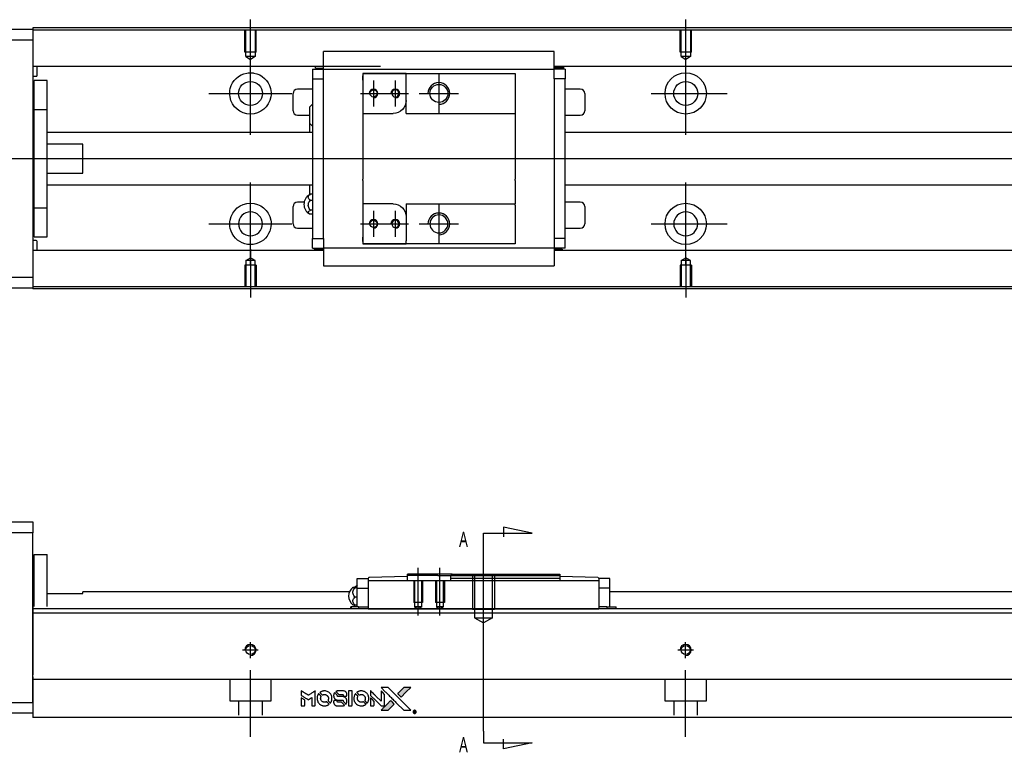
# Model space of a CAD drawing. Header units: millimetres. Extents: x -295 to 3135, y -1402 to 860.
# Tile 18 of 31: x 1548 to 1774, y -1397 to -1229. Entities that reach past the tile are written whole.
import ezdxf
from ezdxf.lldxf.tags import DXFTag

# ---------------------------------------------------------------- set-up
doc = ezdxf.new("R2010")
doc.units = ezdxf.units.MM
doc.layers.get('0').update_dxf_attribs({"linetype": 'CONTINUOUS'})
doc.styles.add('CHN', font='Microsoft JhengHei.ttf')
tags = doc.linetypes.add('DASHED', pattern=[25.72, 12.86, -12.86]).pattern_tags.tags
tags[6:7] = [DXFTag(74, 4), DXFTag(75, 0), DXFTag(340, '0'), DXFTag(46, 0.0), DXFTag(50, 0.0), DXFTag(44, 0.0), DXFTag(45, 0.0)]
tags[4:5] = [DXFTag(74, 4), DXFTag(75, 0), DXFTag(340, '0'), DXFTag(46, 0.0), DXFTag(50, 0.0), DXFTag(44, 0.0), DXFTag(45, 0.0)]
tags = doc.linetypes.add('HIDDEN', pattern=[0.5, 0.25, -0.25]).pattern_tags.tags
tags[6:7] = [DXFTag(74, 4), DXFTag(75, 0), DXFTag(340, '0'), DXFTag(46, 0.0), DXFTag(50, 0.0), DXFTag(44, 0.0), DXFTag(45, 0.0)]
tags[4:5] = [DXFTag(74, 4), DXFTag(75, 0), DXFTag(340, '0'), DXFTag(46, 0.0), DXFTag(50, 0.0), DXFTag(44, 0.0), DXFTag(45, 0.0)]

# ---------------------------------------------------------------- blocks, each defined once
blk = doc.blocks.new('MosionX logo(完整正式版)')
h = blk.add_hatch(color=22)
h.dxf.hatch_style = 1
h.paths.add_polyline_path([(-1416, 1831), (-1517, 1831), (-1619, 1831), (-1707, 1742, 0.000288), (-1740, 1709, 0.000479), (-1769, 1680, 0.000013), (-1794, 1654, 0.197177), (-1794, 1654, 0.197497), (-1794, 1653, 0.00004), (-1779, 1638, 0.000834), (-1763, 1622, 0.000506), (-1744, 1603), (-1694, 1552), (-1555, 1692)])
h.paths.add_polyline_path([(-1892, 1355), (-1942, 1405, 0.000476), (-1962, 1424, 0.000789), (-1978, 1441, 0.000035), (-1993, 1455, 0.19758), (-1993, 1456, 0.198396), (-1994, 1455, 0.000019), (-2014, 1435, 0.000582), (-2036, 1413, 0.000351), (-2062, 1387, 0.000108), (-2174, 1275, 0.000692), (-2230, 1218, 0.000077), (-2269, 1179, 0.197527), (-2269, 1178, 0.410181), (-2269, 1177, 0.000493), (-2248, 1177, 0.002424), (-2219, 1177, 0.000529), (-2169, 1177), (-2070, 1177), (-1981, 1266)])
at = {"color": 22}
for points in [[(-4562, 1668), (-4562, 1603), (-4545, 1592, -0.000297), (-4534, 1586, -0.000037), (-4510, 1571, -0.000043), (-4482, 1554, -0.000036), (-4452, 1535, 0.000044), (-4422, 1517, 0.000063), (-4396, 1501, 0.000035), (-4374, 1488, 0.0009), (-4368, 1484), (-4360, 1479), (-4348, 1486, 0.001175), (-4342, 1490, 0.000208), (-4329, 1498, 0.000225), (-4315, 1506, 0.000203), (-4300, 1516, -0.000711), (-4286, 1525, -0.001119), (-4274, 1532, -0.000263), (-4263, 1539, -0.04589), (-4262, 1539, -0.519312), (-4261, 1539, -0.001914), (-4261, 1521, -0.003124), (-4260, 1493, -0.000285), (-4260, 1421), (-4260, 1303), (-4219, 1303, 0.001727), (-4189, 1303, 0.025279), (-4179, 1303, 0.073886), (-4173, 1305, 0.07426), (-4167, 1308, 0.03264), (-4166, 1310, 0.01784), (-4164, 1311, 0.017712), (-4163, 1313, 0.026854), (-4162, 1315), (-4160, 1319), (-4160, 1526), (-4159, 1733), (-4162, 1731, -0.004595), (-4163, 1730, -0.00016), (-4169, 1726, -0.000298), (-4177, 1722, -0.000208), (-4185, 1717, 0.000986), (-4210, 1701, 0.00025), (-4250, 1676, 0.000268), (-4292, 1650, 0.000436), (-4329, 1627, -0.002932), (-4341, 1619, -0.004718), (-4351, 1613, -0.001113), (-4360, 1608, -0.227179), (-4361, 1608, -0.045982), (-4362, 1608, -0.000145), (-4374, 1616, -0.000825), (-4387, 1624, -0.000517), (-4403, 1634, 0.000056), (-4458, 1668, 0.000289), (-4488, 1687, 0.000481), (-4511, 1701, 0.000418), (-4535, 1715), (-4562, 1732)], [(-3917, 1731, 0.024131), (-3935, 1728, 0.022344), (-3954, 1723, 0.021883), (-3972, 1717, 0.020884), (-3990, 1709, 0.010669), (-4000, 1703, 0.010389), (-4011, 1697, 0.010913), (-4020, 1692, 0.022227), (-4026, 1687), (-4029, 1685), (-3996, 1653, 0.002452), (-3984, 1640, 0.003628), (-3972, 1630, 0.001662), (-3963, 1621, 0.070159), (-3960, 1619, 0.047671), (-3958, 1618, 0.018624), (-3956, 1618, 0.017921), (-3953, 1617, 0.018804), (-3950, 1617, 0.018255), (-3946, 1617, 0.041312), (-3943, 1617, 0.037164), (-3939, 1618, 0.012342), (-3935, 1620, -0.015101), (-3924, 1624, -0.035998), (-3916, 1626, -0.033244), (-3907, 1627, -0.011249), (-3894, 1627, -0.004059), (-3883, 1627, -0.019693), (-3877, 1627, -0.027943), (-3872, 1626, -0.014411), (-3866, 1624, -0.033089), (-3851, 1619, -0.033887), (-3838, 1613, -0.034021), (-3825, 1604, -0.033942), (-3814, 1594, -0.02816), (-3804, 1582, -0.035032), (-3796, 1570, -0.035269), (-3790, 1557, -0.029196), (-3785, 1543, -0.037862), (-3782, 1526, -0.043657), (-3782, 1510, -0.043064), (-3784, 1494, -0.035184), (-3790, 1477, 0.033699), (-3792, 1470, 0.052815), (-3793, 1463, 0.059167), (-3793, 1456, 0.058972), (-3791, 1450, 0.059208), (-3788, 1445, 0.021125), (-3783, 1439, 0.008691), (-3773, 1429, 0.000851), (-3749, 1405, 0.001873), (-3736, 1393, 0.013884), (-3730, 1387, 0.022355), (-3726, 1385, 0.341453), (-3725, 1385, 0.073011), (-3722, 1388, 0.004587), (-3714, 1399, 0.00748), (-3707, 1411, 0.016837), (-3702, 1420, 0.028606), (-3692, 1443, 0.031352), (-3685, 1465, 0.031004), (-3681, 1489, 0.0268), (-3680, 1514, 0.026698), (-3681, 1541, 0.03002), (-3686, 1566, 0.030357), (-3693, 1590, 0.028554), (-3703, 1614, 0.062944), (-3732, 1658, 0.062206), (-3772, 1694, 0.062448), (-3819, 1719, 0.064355), (-3870, 1731, 0.017377), (-3880, 1731, 0.008369), (-3893, 1731, 0.008367), (-3907, 1731, 0.01757)], [(-3516, 1731, 0.018538), (-3522, 1730, 0.010695), (-3530, 1729, 0.01068), (-3538, 1727, 0.017678), (-3544, 1725, 0.013849), (-3551, 1722, 0.011814), (-3559, 1719, 0.004513), (-3566, 1716, 0.290035), (-3566, 1715, 0.196418), (-3566, 1714, 0.000124), (-3554, 1702, 0.001477), (-3540, 1688, 0.000898), (-3524, 1671), (-3481, 1629), (-3427, 1628, -0.001471), (-3387, 1628, -0.028714), (-3374, 1627, -0.097073), (-3367, 1625, -0.084199), (-3361, 1620, -0.042698), (-3359, 1616, -0.053912), (-3357, 1612, -0.051004), (-3356, 1608, -0.032967), (-3355, 1602, 0.00807), (-3355, 1600, 0.003023), (-3355, 1596, 0.002994), (-3355, 1592, 0.003629), (-3355, 1588), (-3354, 1579), (-3313, 1579, 0.001618), (-3293, 1579, 0.005206), (-3280, 1579, 0.00535), (-3271, 1579, 0.060675), (-3268, 1580, 0.048484), (-3266, 1581, 0.02389), (-3264, 1582, 0.022812), (-3261, 1584, 0.02462), (-3259, 1586, 0.061781), (-3255, 1591, 0.080179), (-3253, 1596, 0.048561), (-3252, 1604, 0.010021), (-3251, 1619, 0.016602), (-3252, 1638, 0.031409), (-3254, 1653, 0.036474), (-3258, 1666, 0.03439), (-3263, 1679, 0.065928), (-3277, 1699, 0.069066), (-3296, 1715, 0.065697), (-3319, 1725, 0.051559), (-3346, 1731, 0.020904), (-3360, 1731, 0.000451), (-3431, 1731, 0.000419), (-3502, 1732, 0.022759)], [(-3202, 1517), (-3202, 1303), (-3160, 1303), (-3118, 1303), (-3113, 1306, 0.071429), (-3109, 1309, 0.054799), (-3105, 1313, 0.053585), (-3102, 1318, 0.060698), (-3101, 1323, 0.033975), (-3100, 1332, 0.000112), (-3100, 1441, 0.000726), (-3100, 1548, 0.001084), (-3101, 1641), (-3102, 1732), (-3152, 1732), (-3202, 1732)], [(-2860, 1730, 0.023681), (-2878, 1728, 0.022402), (-2896, 1723, 0.021929), (-2914, 1717, 0.020503), (-2931, 1709, 0.013745), (-2941, 1704, 0.009767), (-2952, 1698, 0.009658), (-2962, 1691, 0.027804), (-2968, 1687), (-2971, 1685), (-2939, 1653, 0.002053), (-2924, 1638, 0.006738), (-2914, 1628, 0.007826), (-2907, 1622, 0.063909), (-2903, 1619, 0.061532), (-2897, 1617, 0.068674), (-2891, 1617, 0.052072), (-2885, 1618, 0.019648), (-2875, 1621, -0.018366), (-2864, 1624, -0.0288), (-2854, 1626, -0.029061), (-2844, 1627, -0.019155), (-2832, 1627, -0.053809), (-2807, 1624, -0.058833), (-2784, 1615, -0.058566), (-2764, 1601, -0.052525), (-2746, 1582, -0.044733), (-2737, 1566, -0.040573), (-2729, 1547, -0.041123), (-2725, 1529, -0.04951), (-2725, 1511, -0.017369), (-2725, 1502, -0.024255), (-2727, 1495, -0.023787), (-2729, 1487, -0.015798), (-2732, 1479, 0.010631), (-2734, 1474, 0.033653), (-2735, 1470, 0.037806), (-2736, 1467, 0.016307), (-2736, 1462, 0.068179), (-2734, 1453, 0.095747), (-2731, 1446, 0.033418), (-2722, 1436, 0.002133), (-2695, 1409, 0.001452), (-2680, 1395, 0.012393), (-2673, 1388, 0.020479), (-2668, 1385, 0.344362), (-2667, 1385, 0.074287), (-2663, 1388, 0.005454), (-2656, 1400, 0.008391), (-2649, 1412, 0.017097), (-2643, 1422, 0.027375), (-2635, 1442, 0.02835), (-2628, 1463, 0.027723), (-2624, 1485, 0.023913), (-2623, 1509, 0.027047), (-2623, 1537, 0.031685), (-2627, 1563, 0.032425), (-2634, 1588, 0.031013), (-2644, 1612, 0.037914), (-2661, 1641, 0.040153), (-2682, 1667, 0.039834), (-2707, 1688, 0.036173), (-2736, 1707, 0.040752), (-2765, 1719, 0.035885), (-2796, 1728, 0.035491), (-2828, 1731, 0.037615)], [(-2572, 1669), (-2572, 1604), (-2422, 1453), (-2271, 1303), (-2229, 1303, 0.0008), (-2202, 1303, 0.010795), (-2192, 1303, 0.030495), (-2186, 1304, 0.080372), (-2183, 1305, 0.03816), (-2179, 1308, 0.041799), (-2176, 1310, 0.042486), (-2174, 1314, 0.042078), (-2172, 1317, 0.099276), (-2170, 1322, 0.003302), (-2170, 1343, 0.002586), (-2170, 1380, 0.000204), (-2170, 1477), (-2170, 1633), (-2221, 1683), (-2271, 1733), (-2271, 1583), (-2272, 1433), (-2419, 1582, 0.000253), (-2476, 1639, 0.000412), (-2524, 1687, 0.000041), (-2567, 1730, 0.041338), (-2570, 1732), (-2572, 1734)], [(-2150, 1708, -0.000056), (-2089, 1647, -0.000021), (-2004, 1562, -0.000021), (-1911, 1469, -0.000025), (-1823, 1381), (-1619, 1177), (-1518, 1177), (-1417, 1177), (-1553, 1315, 0.000274), (-1619, 1381, 0.000123), (-1705, 1467, 0.000121), (-1797, 1559, 0.000165), (-1879, 1641), (-2068, 1831), (-2170, 1831), (-2272, 1831)], [(-1707, 1742, 0.000288), (-1740, 1709, 0.000479), (-1769, 1680, 0.000013), (-1794, 1654, 0.197177), (-1794, 1654, 0.197497), (-1794, 1653, 0.00004), (-1779, 1638, 0.000836), (-1763, 1622, 0.000505), (-1744, 1603), (-1694, 1552), (-1555, 1692), (-1416, 1831), (-1517, 1831), (-1619, 1831)], [(-4562, 1417), (-4562, 1303), (-4521, 1303, 0.000842), (-4494, 1303, 0.010591), (-4484, 1303, 0.028995), (-4479, 1303, 0.069543), (-4475, 1305, 0.051063), (-4471, 1307, 0.039932), (-4468, 1310, 0.039414), (-4465, 1314, 0.045845), (-4462, 1318, 0.094811), (-4461, 1322, 0.007124), (-4461, 1333, 0.004713), (-4461, 1352, 0.000534), (-4461, 1395), (-4461, 1469), (-4471, 1475, 0.000828), (-4502, 1494, 0.000879), (-4532, 1513, 0.000048), (-4561, 1530, 0.137596), (-4562, 1531, 0.413028), (-4562, 1530, 0.000016), (-4562, 1497, 0.000623), (-4562, 1460, 0.000374)], [(-4068, 1643, 0.064158), (-4094, 1594, 0.06356), (-4108, 1539, 0.064004), (-4107, 1483, 0.066747), (-4091, 1429, 0.04321), (-4073, 1396, 0.044737), (-4050, 1367, 0.044901), (-4021, 1342, 0.044184), (-3989, 1323, 0.026293), (-3965, 1313, 0.033344), (-3941, 1306, 0.033227), (-3917, 1303, 0.025815), (-3890, 1302, 0.023119), (-3864, 1304, 0.031044), (-3841, 1308, 0.031337), (-3819, 1315, 0.024258), (-3796, 1325, 0.015622), (-3788, 1329, 0.008495), (-3778, 1335, 0.008415), (-3769, 1341, 0.020814), (-3763, 1346), (-3760, 1348), (-3791, 1379, 0.002843), (-3814, 1403, 0.033917), (-3823, 1411, 0.087906), (-3831, 1414, 0.073302), (-3839, 1416, 0.022047), (-3843, 1415, 0.026465), (-3847, 1415, 0.022233), (-3851, 1414, 0.009985), (-3857, 1412, -0.039011), (-3876, 1407, -0.044398), (-3896, 1406, -0.045096), (-3915, 1408, -0.04265), (-3934, 1413, -0.071154), (-3961, 1428, -0.068827), (-3983, 1450, -0.068713), (-3998, 1476, -0.070507), (-4005, 1506, -0.028605), (-4006, 1519, -0.031418), (-4005, 1531, -0.031044), (-4002, 1544, -0.02668), (-3998, 1556, 0.038913), (-3996, 1564, 0.043732), (-3995, 1571, 0.047754), (-3995, 1578, 0.075756), (-3997, 1583, 0.07294), (-3999, 1586, 0.003456), (-4006, 1594, 0.005023), (-4017, 1605, 0.002422), (-4030, 1619, 0.000819), (-4042, 1631, 0.001349), (-4053, 1641, 0.0001), (-4062, 1650, 0.205335), (-4062, 1651, 0.219821), (-4063, 1650, 0.002494), (-4064, 1648, 0.007089), (-4066, 1646, 0.004494)], [(-3615, 1454, 0.065483), (-3620, 1451, 0.053271), (-3625, 1447, 0.052018), (-3628, 1443, 0.0556), (-3631, 1437, 0.036839), (-3632, 1434, 0.026922), (-3632, 1430, 0.016905), (-3633, 1424, 0.004317), (-3633, 1416, 0.016369), (-3632, 1397, 0.029936), (-3630, 1382, 0.03418), (-3627, 1369, 0.031327), (-3621, 1356, 0.046935), (-3612, 1340, 0.054053), (-3600, 1327, 0.053701), (-3585, 1317, 0.045364), (-3568, 1309, 0.032479), (-3552, 1305, 0.03386), (-3537, 1303, 0.013578), (-3512, 1303, 0.001155), (-3450, 1303, 0.000413), (-3396, 1303, 0.005008), (-3375, 1304, 0.013199), (-3364, 1304, 0.033956), (-3355, 1305, 0.013909), (-3347, 1308, 0.010864), (-3337, 1310, 0.010938), (-3329, 1313, 0.028702), (-3323, 1316), (-3318, 1318), (-3362, 1362), (-3405, 1406), (-3455, 1406, -0.001504), (-3477, 1406, -0.00328), (-3493, 1406, -0.001901), (-3506, 1406, -0.061333), (-3510, 1407, -0.063621), (-3514, 1409, -0.048633), (-3518, 1412, -0.046769), (-3522, 1415, -0.047961), (-3525, 1420, -0.02678), (-3526, 1424, -0.050957), (-3527, 1427, -0.029398), (-3528, 1431, -0.00401), (-3528, 1441), (-3529, 1456), (-3569, 1456, 0.001061), (-3593, 1456, 0.009147), (-3604, 1455, 0.020721), (-3611, 1455, 0.051619)], [(-3610, 1675, 0.023289), (-3616, 1665, 0.026845), (-3621, 1655, 0.026047), (-3626, 1644, 0.019751), (-3629, 1631, 0.013249), (-3631, 1624, 0.025169), (-3631, 1618, 0.016532), (-3632, 1611, 0.002937), (-3632, 1598, 0.003317), (-3632, 1586, 0.011808), (-3631, 1578, 0.01777), (-3631, 1572, 0.021476), (-3630, 1567, 0.04325), (-3623, 1544, 0.045753), (-3612, 1523, 0.04649), (-3598, 1505, 0.047672), (-3581, 1490, 0.025315), (-3573, 1485, 0.015208), (-3564, 1480, 0.01512), (-3554, 1476, 0.022488), (-3546, 1473, 0.027857), (-3532, 1469, 0.034138), (-3519, 1467, 0.014286), (-3499, 1467, 0.00124), (-3449, 1467, -0.00103), (-3418, 1467, -0.002552), (-3396, 1466, -0.001594), (-3379, 1466, -0.047676), (-3374, 1466, -0.085307), (-3367, 1463, -0.097789), (-3361, 1457, -0.085947), (-3357, 1450, -0.051339), (-3356, 1440, 0.014634), (-3355, 1436, 0.015028), (-3355, 1433, 0.014927), (-3354, 1430, 0.059415), (-3353, 1429, 0.070595), (-3351, 1425, 0.00028), (-3315, 1389, 0.000111), (-3279, 1352, 0.200239), (-3277, 1352, 0.268906), (-3276, 1352, 0.001866), (-3271, 1361, 0.007532), (-3267, 1370, 0.017818), (-3263, 1376, 0.013256), (-3261, 1383, 0.011636), (-3258, 1391, 0.011528), (-3256, 1399, 0.012303), (-3254, 1407, 0.0423), (-3252, 1419, 0.013657), (-3252, 1437, 0.013857), (-3252, 1455, 0.037428), (-3254, 1468, 0.014927), (-3256, 1477, 0.0122), (-3259, 1486, 0.012518), (-3262, 1494, 0.023062), (-3265, 1501, 0.065961), (-3281, 1525, 0.06055), (-3304, 1545, 0.059676), (-3331, 1559, 0.060497), (-3360, 1567, 0.025683), (-3367, 1567, 0.001528), (-3386, 1567, 0.002124), (-3410, 1568, 0.001173), (-3439, 1568, -0.000809), (-3490, 1568, -0.017164), (-3506, 1568, -0.063931), (-3514, 1570, -0.108429), (-3520, 1573, -0.052941), (-3523, 1577, -0.063675), (-3525, 1582, -0.050562), (-3526, 1587, -0.020337), (-3527, 1595, 0.009897), (-3528, 1599, 0.016482), (-3528, 1603, 0.019019), (-3529, 1606, 0.06043), (-3530, 1608, 0.076267), (-3533, 1613, 0.00054), (-3566, 1646, 0.000307), (-3601, 1680, 0.142594), (-3604, 1681, 0.232419), (-3604, 1681, 0.022995), (-3606, 1680, 0.024627), (-3608, 1678, 0.015407)], [(-3011, 1643, 0.018008), (-3017, 1634, 0.009842), (-3023, 1622, 0.009807), (-3030, 1610, 0.015716), (-3035, 1599, 0.048467), (-3047, 1561, 0.045841), (-3052, 1520, 0.046006), (-3049, 1479, 0.049638), (-3039, 1441, 0.064819), (-3012, 1391, 0.06695), (-2974, 1350, 0.066691), (-2926, 1320, 0.063505), (-2872, 1304, 0.03135), (-2858, 1302, 0.010439), (-2837, 1302, 0.010391), (-2817, 1302, 0.032408), (-2803, 1304, 0.015696), (-2787, 1307, 0.018095), (-2771, 1312, 0.018551), (-2757, 1317, 0.018352), (-2743, 1323, 0.015568), (-2733, 1328, 0.009832), (-2723, 1334, 0.009795), (-2713, 1341, 0.023727), (-2706, 1346), (-2703, 1348), (-2734, 1379, 0.001528), (-2751, 1397, 0.010022), (-2760, 1406, 0.019586), (-2766, 1411, 0.061865), (-2771, 1413, 0.055054), (-2777, 1415, 0.061607), (-2784, 1416, 0.048725), (-2792, 1415, 0.020221), (-2802, 1412, -0.017722), (-2813, 1409, -0.02685), (-2822, 1407, -0.02759), (-2832, 1406, -0.020233), (-2843, 1406, -0.04793), (-2864, 1409, -0.048386), (-2883, 1416, -0.047866), (-2901, 1426, -0.044964), (-2917, 1440, -0.04333), (-2931, 1457, -0.050921), (-2941, 1475, -0.051473), (-2946, 1495, -0.0459), (-2948, 1516, -0.019014), (-2948, 1526, -0.024114), (-2947, 1535, -0.025081), (-2945, 1544, -0.023892), (-2942, 1553, 0.008624), (-2939, 1560, 0.026486), (-2938, 1564, 0.035074), (-2937, 1568, 0.02756), (-2937, 1573, 0.087163), (-2939, 1580, 0.073291), (-2942, 1587, 0.028074), (-2951, 1596, 0.002594), (-2973, 1619), (-3005, 1651)], [(-2572, 1416), (-2572, 1303), (-2530, 1303), (-2488, 1303), (-2483, 1306, 0.03146), (-2480, 1308, 0.026444), (-2478, 1310, 0.026444), (-2476, 1312, 0.031457), (-2475, 1314), (-2472, 1319), (-2471, 1375), (-2471, 1431), (-2521, 1481, 0.000745), (-2540, 1499, 0.001228), (-2556, 1515, 0.000087), (-2571, 1529, 0.195134), (-2571, 1530, 0.412117), (-2572, 1529, 0.000048), (-2572, 1496, 0.00109), (-2572, 1460, 0.000653)], [(-2062, 1387, 0.000108), (-2174, 1275, 0.000692), (-2230, 1218, 0.000077), (-2269, 1179, 0.197527), (-2269, 1178, 0.410182), (-2269, 1177, 0.000493), (-2248, 1177, 0.002424), (-2219, 1177, 0.000529), (-2170, 1177), (-2070, 1177), (-1981, 1266), (-1892, 1355), (-1942, 1405, 0.000476), (-1962, 1424, 0.000789), (-1978, 1441, 0.000035), (-1993, 1455, 0.19758), (-1993, 1456, 0.198396), (-1994, 1455, 0.000019), (-2014, 1435, 0.000582), (-2036, 1413, 0.000351)], [(-1319, 1173, 0.082374), (-1332, 1167, 0.083404), (-1342, 1157, 0.082663), (-1349, 1145, 0.07897), (-1351, 1130, 0.084941), (-1349, 1114, 0.08953), (-1341, 1100, 0.090743), (-1329, 1090, 0.090193), (-1313, 1085, 0.10067), (-1296, 1085, 0.099454), (-1281, 1093, 0.097736), (-1269, 1106, 0.09365), (-1263, 1122, 0.07584), (-1263, 1135, 0.068415), (-1267, 1148, 0.068328), (-1274, 1159, 0.075277), (-1283, 1168, 0.059367), (-1291, 1172, 0.048986), (-1300, 1174, 0.048519), (-1310, 1174, 0.055347)], [(-1325, 1129), (-1325, 1104), (-1322, 1104), (-1319, 1104), (-1319, 1114), (-1319, 1125), (-1313, 1125), (-1306, 1126), (-1302, 1119, -0.003356), (-1300, 1116, -0.002757), (-1298, 1113, -0.002784), (-1296, 1110, -0.007382), (-1295, 1108, 0.019487), (-1294, 1105, 0.098302), (-1293, 1104, 0.116932), (-1291, 1104, 0.032798), (-1289, 1104), (-1285, 1104), (-1288, 1108, 0.005748), (-1289, 1111, 0.002522), (-1291, 1114, 0.002495), (-1293, 1117, 0.00334), (-1295, 1120), (-1299, 1126), (-1296, 1128, 0.066516), (-1292, 1130, 0.085926), (-1290, 1133, 0.082934), (-1289, 1137, 0.05747), (-1289, 1141, 0.023576), (-1289, 1144, 0.043538), (-1289, 1146, 0.050891), (-1290, 1148, 0.049897), (-1291, 1149, 0.067884), (-1295, 1152, 0.077412), (-1298, 1154, 0.049266), (-1304, 1154, 0.012208), (-1313, 1155), (-1325, 1155)], [(-1298, 1147, -0.120545), (-1296, 1144, -0.09136), (-1295, 1141, -0.087576), (-1296, 1137, -0.098026), (-1297, 1134, -0.079907), (-1299, 1133, -0.087697), (-1300, 1132, -0.041371), (-1303, 1132, -0.005557), (-1309, 1132), (-1319, 1131), (-1319, 1140), (-1319, 1149), (-1310, 1149, -0.007471), (-1305, 1149, -0.035301), (-1302, 1148, -0.060486), (-1300, 1148, -0.063546)]]:
    blk.add_lwpolyline(points, format="xyb", close=True, dxfattribs=at)

msp = doc.modelspace()

# ---------------------------------------------------------------- linework, layer by layer
at = {"linetype": 'Continuous'}
for p, q in [((1633.31, -1230.45), (1551.18, -1230.45)), ((1551.18, -1230.45), (1551.18, -1230.75)), ((2151.18, -1230.45), (1633.31, -1230.45)), ((1492.18, -1230.75), (1551.18, -1230.75)), ((1551.18, -1230.75), (1551.18, -1233.25)), ((1633.18, -1230.95), (1551.18, -1230.95)), ((2151.18, -1230.95), (1633.18, -1230.95)), ((1551.18, -1233.25), (1492.18, -1233.25)), ((1551.18, -1233.25), (1551.18, -1287.75)), ((1617.97, -1239.59), (1617.97, -1235.89)), ((1670.97, -1235.89), (1617.97, -1235.89)), ((1670.97, -1235.89), (1617.97, -1235.89)), ((1670.97, -1236.02), (1670.97, -1235.89)), ((1670.97, -1239.59), (1670.97, -1236.02)), ((1631.05, -1239.28), (1551.18, -1239.28)), ((1552.18, -1241.36), (1552.18, -1239.28)), ((1617.97, -1239.28), (1614.6, -1239.28)), ((1616.13, -1239.72), (1616.13, -1239.28)), ((2151.18, -1239.28), (1670.97, -1239.28)), ((1674.34, -1239.28), (1670.98, -1239.28)), ((1673.16, -1239.62), (1673.16, -1239.28)), ((1551.18, -1241.56), (1551.98, -1241.56)), ((1615.47, -1239.92), (1615.47, -1242.12)), ((1615.47, -1239.92), (1617.97, -1239.92)), ((1616.13, -1239.72), (1617.97, -1239.72)), ((1617.97, -1239.92), (1617.97, -1239.59)), ((1617.97, -1240.92), (1617.97, -1239.92)), ((1617.97, -1239.92), (1670.97, -1239.92)), ((1617.97, -1242.12), (1617.97, -1240.92)), ((1626.97, -1240.92), (1626.97, -1242.42)), ((1636.97, -1240.92), (1626.97, -1240.92)), ((1626.97, -1240.92), (1636.97, -1240.92)), ((1626.97, -1242.42), (1626.97, -1241.42)), ((1636.97, -1240.92), (1661.97, -1240.92)), ((1636.97, -1241.62), (1636.97, -1240.92)), ((1636.97, -1247.1), (1636.97, -1241.62)), ((1661.97, -1240.92), (1661.97, -1241.92)), ((1670.97, -1239.92), (1670.97, -1239.59)), ((1673.16, -1239.62), (1670.97, -1239.62)), ((1673.47, -1239.92), (1670.97, -1239.92)), ((1670.97, -1240.92), (1670.97, -1239.92)), ((1670.97, -1242.12), (1670.97, -1240.92)), ((1673.47, -1239.92), (1673.47, -1242.12)), ((1554.48, -1242.5), (1551.48, -1242.5)), ((1554.48, -1242.5), (1551.48, -1242.5)), ((1551.48, -1249.18), (1551.48, -1242.5)), ((1551.48, -1249.18), (1551.48, -1242.5)), ((1554.48, -1249.18), (1554.48, -1242.5)), ((1554.48, -1249.18), (1554.48, -1242.5)), ((1615.47, -1242.12), (1617.97, -1242.12)), ((1615.47, -1242.12), (1615.47, -1278.87)), ((1617.97, -1242.6), (1617.97, -1242.12)), ((1617.97, -1242.6), (1617.97, -1242.17)), ((1617.97, -1278.39), (1617.97, -1242.6)), ((1626.97, -1242.42), (1626.97, -1250.1)), ((1661.97, -1241.92), (1661.97, -1249.8)), ((1670.97, -1242.12), (1670.97, -1242.6)), ((1673.47, -1242.12), (1670.97, -1242.12)), ((1670.97, -1242.17), (1670.97, -1242.6)), ((1670.97, -1242.6), (1670.97, -1278.39)), ((1673.47, -1278.87), (1673.47, -1242.12)), ((1610.97, -1249.5), (1610.97, -1245.5)), ((1615.47, -1244.5), (1611.97, -1244.5)), ((1676.97, -1244.5), (1673.47, -1244.5)), ((1677.97, -1245.5), (1677.97, -1249.5)), ((1614.82, -1252.42), (1614.82, -1248.57)), ((1636.97, -1250.1), (1636.97, -1247.1)), ((1551.48, -1249.75), (1551.18, -1249.75)), ((1551.48, -1249.75), (1551.18, -1249.75)), ((1551.48, -1271.81), (1551.48, -1249.18)), ((1551.48, -1249.18), (1554.48, -1249.18)), ((1551.48, -1271.81), (1551.48, -1249.18)), ((1554.48, -1271.81), (1554.48, -1249.18)), ((1554.48, -1271.81), (1554.48, -1249.18)), ((1611.97, -1250.5), (1614.82, -1250.5)), ((1626.97, -1250.1), (1626.97, -1255.5)), ((1626.97, -1250.1), (1633.97, -1250.1)), ((1636.97, -1250.1), (1661.97, -1250.1)), ((1661.97, -1249.8), (1661.97, -1250.1)), ((1661.97, -1250.1), (1661.97, -1255.5)), ((1673.47, -1250.5), (1676.97, -1250.5)), ((1614.82, -1254.5), (1614.82, -1252.42)), ((1614.82, -1254.5), (1614.82, -1252.42)), ((1614.82, -1254.5), (1614.82, -1252.42)), ((1615.47, -1254.5), (1554.48, -1254.5)), ((2151.18, -1254.5), (1673.47, -1254.5)), ((1562.68, -1257.18), (1554.48, -1257.18)), ((1562.68, -1263.81), (1562.68, -1257.18)), ((1626.97, -1255.5), (1626.97, -1255.8)), ((1626.97, -1255.8), (1626.97, -1265.2)), ((1661.97, -1255.5), (1661.97, -1255.8)), ((1661.97, -1255.8), (1661.97, -1265.2)), ((1554.48, -1263.81), (1562.68, -1263.81)), ((1554.48, -1266.5), (1615.47, -1266.5)), ((1614.82, -1268.82), (1614.82, -1266.5)), ((1626.97, -1265.5), (1626.97, -1265.2)), ((1626.97, -1265.5), (1626.97, -1270.9)), ((1661.97, -1265.5), (1661.97, -1265.2)), ((1661.97, -1265.5), (1661.97, -1270.9)), ((1673.47, -1266.5), (2151.18, -1266.5)), ((1615.47, -1268.7), (1615.02, -1268.7)), ((1613.52, -1270.5), (1611.97, -1270.5)), ((1615.02, -1270.05), (1615.47, -1270.05)), ((1633.97, -1270.9), (1626.97, -1270.9)), ((1626.97, -1270.9), (1626.97, -1278.57)), ((1636.97, -1270.9), (1636.97, -1273.9)), ((1636.97, -1270.9), (1661.97, -1270.9)), ((1661.97, -1271.2), (1661.97, -1270.9)), ((1661.97, -1271.2), (1661.97, -1279.07)), ((1676.97, -1270.5), (1673.47, -1270.5)), ((1551.18, -1271.25), (1551.48, -1271.25)), ((1551.18, -1271.25), (1551.48, -1271.25)), ((1551.48, -1271.81), (1554.48, -1271.81)), ((1551.48, -1278.5), (1551.48, -1271.81)), ((1551.48, -1278.5), (1551.48, -1271.81)), ((1554.48, -1278.5), (1554.48, -1271.81)), ((1554.48, -1278.5), (1554.48, -1271.81)), ((1610.97, -1275.5), (1610.97, -1271.5)), ((1615.47, -1272.35), (1615.02, -1272.35)), ((1615.47, -1273.29), (1615.02, -1273.29)), ((1677.97, -1271.5), (1677.97, -1275.5)), ((1636.97, -1273.9), (1636.97, -1279.37)), ((1611.97, -1276.5), (1615.47, -1276.5)), ((1673.47, -1276.5), (1676.97, -1276.5)), ((1551.98, -1279.34), (1551.18, -1279.34)), ((1551.48, -1278.5), (1554.48, -1278.5)), ((1551.48, -1278.5), (1554.48, -1278.5)), ((1552.18, -1281.62), (1552.18, -1279.54)), ((1615.47, -1281.07), (1615.47, -1278.87)), ((1615.47, -1278.87), (1617.97, -1278.87)), ((1617.97, -1278.87), (1617.97, -1278.39)), ((1617.97, -1278.83), (1617.97, -1278.39)), ((1617.97, -1278.87), (1617.97, -1280.07)), ((1617.97, -1280.07), (1617.97, -1281.07)), ((1626.97, -1278.57), (1626.97, -1280.07)), ((1626.97, -1279.57), (1626.97, -1278.57)), ((1626.97, -1280.07), (1636.97, -1280.07)), ((1636.97, -1280.07), (1626.97, -1280.07)), ((1636.97, -1280.07), (1636.97, -1279.37)), ((1661.97, -1280.07), (1636.97, -1280.07)), ((1661.97, -1279.07), (1661.97, -1280.07)), ((1670.97, -1278.39), (1670.97, -1278.83)), ((1670.97, -1278.39), (1670.97, -1278.87)), ((1670.97, -1278.87), (1670.97, -1280.07)), ((1673.47, -1278.87), (1670.97, -1278.87)), ((1670.97, -1280.07), (1670.97, -1281.07)), ((1673.47, -1281.07), (1673.47, -1278.87)), ((1617.97, -1281.62), (1551.18, -1281.62)), ((1617.97, -1281.62), (1614.93, -1281.62)), ((1615.47, -1281.07), (1617.97, -1281.07)), ((1615.79, -1281.37), (1617.97, -1281.37)), ((1615.79, -1281.37), (1615.79, -1281.62)), ((1617.97, -1281.07), (1617.97, -1281.4)), ((1670.97, -1281.07), (1617.97, -1281.07)), ((1617.97, -1281.4), (1617.97, -1284.98)), ((1673.47, -1281.07), (1670.97, -1281.07)), ((1670.97, -1281.07), (1670.97, -1281.4)), ((1672.82, -1281.27), (1670.97, -1281.27)), ((1670.97, -1281.4), (1670.97, -1284.98)), ((2151.18, -1281.62), (1670.97, -1281.62)), ((1674.01, -1281.62), (1670.98, -1281.62)), ((1672.82, -1281.27), (1672.82, -1281.62)), ((1617.97, -1284.98), (1617.97, -1285.11)), ((1617.97, -1285.11), (1670.97, -1285.11)), ((1617.97, -1285.11), (1670.97, -1285.11)), ((1670.97, -1284.98), (1670.97, -1285.1)), ((1492.18, -1287.75), (1551.18, -1287.75)), ((1551.18, -1287.75), (1551.18, -1290.25)), ((1551.18, -1290.25), (1492.18, -1290.25)), ((1618.06, -1289.95), (1551.18, -1289.95)), ((1551.18, -1290.25), (1551.18, -1290.45)), ((1617.93, -1290.45), (1551.18, -1290.45)), ((2151.18, -1290.45), (1617.93, -1290.45)), ((2151.18, -1289.95), (1618.06, -1289.95)), ((1492.17, -1344.01), (1551.17, -1344.01)), ((1551.17, -1344.01), (1551.17, -1346.51)), ((1551.17, -1346.51), (1492.17, -1346.51)), ((1551.17, -1385.51), (1551.17, -1346.51)), ((1551.47, -1351.51), (1554.47, -1351.51)), ((1551.47, -1363.46), (1551.47, -1351.51)), ((1551.47, -1351.51), (1554.47, -1351.51)), ((1551.47, -1363.46), (1551.47, -1351.51)), ((1554.47, -1363.46), (1554.47, -1351.51)), ((1554.47, -1363.46), (1554.47, -1351.51)), ((1551.47, -1354.76), (1551.17, -1354.76)), ((1551.47, -1354.76), (1551.17, -1354.76)), ((1625.73, -1359.26), (1625.73, -1357.06)), ((1625.73, -1357.06), (1628.23, -1357.06)), ((1628.23, -1357.06), (1628.23, -1356.99)), ((1628.23, -1357.06), (1628.23, -1357.56)), ((1637.23, -1356.56), (1628.42, -1356.79)), ((1647.53, -1356.06), (1637.23, -1356.06)), ((1637.23, -1356.36), (1637.23, -1356.06)), ((1637.23, -1356.56), (1637.23, -1356.36)), ((1644.23, -1356.36), (1637.23, -1356.36)), ((1637.23, -1357.56), (1637.23, -1356.56)), ((1644.23, -1356.36), (1647.23, -1356.36)), ((1647.53, -1356.06), (1647.23, -1356.36)), ((1647.23, -1357.06), (1647.23, -1356.36)), ((1672.23, -1357.06), (1647.23, -1357.06)), ((1647.23, -1357.56), (1647.23, -1357.06)), ((1647.53, -1356.06), (1672.23, -1356.06)), ((1672.23, -1356.06), (1672.23, -1357.06)), ((1681.03, -1356.79), (1672.23, -1356.56)), ((1672.23, -1357.06), (1672.23, -1357.56)), ((1681.23, -1356.99), (1681.23, -1357.06)), ((1681.23, -1357.06), (1681.23, -1357.56)), ((1683.73, -1357.06), (1681.23, -1357.06)), ((1683.73, -1359.26), (1683.73, -1357.06)), ((1625.27, -1358.95), (1625.73, -1358.95)), ((1625.73, -1359.19), (1625.27, -1359.19)), ((1625.73, -1359.26), (1628.23, -1359.26)), ((1625.73, -1362.56), (1625.73, -1359.26)), ((1628.23, -1357.56), (1628.23, -1362.06)), ((1681.23, -1357.56), (1628.23, -1357.56)), ((1681.23, -1357.56), (1681.23, -1362.06)), ((1681.23, -1359.26), (1681.23, -1362.53)), ((1683.73, -1359.26), (1681.23, -1359.26)), ((1683.73, -1362.56), (1683.73, -1359.26)), ((1554.47, -1360.51), (1562.67, -1360.51)), ((1623.93, -1360.06), (1562.67, -1360.06)), ((1562.67, -1360.51), (1562.67, -1360.06)), ((1625.73, -1361.3), (1625.27, -1361.3)), ((2151.17, -1360.06), (1683.73, -1360.06)), ((1684, -1360.06), (1683.73, -1360.06)), ((1624.34, -1363.56), (1624.23, -1363.56)), ((1624.23, -1364.01), (1624.23, -1363.56)), ((1626.04, -1363.56), (1624.34, -1363.56)), ((1624.34, -1363.56), (1624.34, -1364.01)), ((1625.73, -1363.17), (1625.27, -1363.17)), ((1625.73, -1363.56), (1625.73, -1362.56)), ((1626.04, -1363.56), (1628.23, -1363.56)), ((1626.04, -1363.56), (1626.04, -1364.01)), ((1628.23, -1362.06), (1628.23, -1363.82)), ((1628.23, -1363.82), (1628.23, -1363.99)), ((1681.23, -1362.53), (1681.23, -1363.82)), ((1683.07, -1363.56), (1681.23, -1363.56)), ((1681.23, -1363.82), (1681.23, -1363.98)), ((1683.07, -1363.56), (1685.11, -1363.56)), ((1683.07, -1363.56), (1683.07, -1364.01)), ((1683.73, -1363.56), (1683.73, -1362.56)), ((1685.11, -1363.56), (1685.23, -1363.56)), ((1685.11, -1363.56), (1685.11, -1364.01)), ((1685.23, -1364.01), (1685.23, -1363.56)), ((1650.42, -1364.01), (1551.17, -1364.01)), ((2151.17, -1365.01), (1551.17, -1365.01)), ((1628.23, -1363.99), (1681.23, -1363.99)), ((1628.23, -1363.99), (1628.23, -1364.01)), ((2151.17, -1364.01), (1650.42, -1364.01)), ((1681.23, -1363.99), (1681.23, -1364.01)), ((1551.17, -1379.66), (1551.17, -1386.46)), ((1646.27, -1380.21), (1551.17, -1380.21)), ((2151.17, -1380.21), (1646.27, -1380.21)), ((1536.17, -1385.51), (1551.17, -1385.51)), ((1551.17, -1386.46), (1551.17, -1389.01)), ((1551.17, -1388.01), (1536.17, -1388.01)), ((1644.01, -1389.01), (1551.17, -1389.01)), ((2151.17, -1389.01), (1644.01, -1389.01))]:
    msp.add_line(p, q, dxfattribs=at)
for p, q in [((1601.18, -1239.67), (1601.18, -1228.54)), ((1701.18, -1237.67), (1701.18, -1228.54)), ((1601.18, -1255.02), (1601.18, -1235.97)), ((1701.18, -1255.02), (1701.18, -1235.97)), ((1644.47, -1241), (1644.47, -1250)), ((1629.47, -1242.5), (1629.47, -1248.5)), ((1634.47, -1242.5), (1634.47, -1248.5)), ((1591.65, -1245.5), (1610.7, -1245.5)), ((1626.47, -1245.5), (1632.47, -1245.5)), ((1631.47, -1245.5), (1637.47, -1245.5)), ((1639.97, -1245.5), (1648.97, -1245.5)), ((1693.23, -1245.5), (1710.7, -1245.5)), ((1512.18, -1260.5), (1625.61, -1260.5)), ((1625.61, -1260.5), (2167.18, -1260.5)), ((1601.18, -1285.02), (1601.18, -1265.97)), ((1701.18, -1285.02), (1701.18, -1265.97)), ((1644.47, -1271), (1644.47, -1280)), ((1629.47, -1272.5), (1629.47, -1278.5)), ((1634.47, -1272.5), (1634.47, -1278.5)), ((1591.65, -1275.5), (1610.7, -1275.5)), ((1626.47, -1275.5), (1632.47, -1275.5)), ((1631.47, -1275.5), (1637.47, -1275.5)), ((1639.97, -1275.5), (1648.97, -1275.5)), ((1693.23, -1275.5), (1710.7, -1275.5)), ((1601.18, -1281.33), (1601.18, -1292.45)), ((1701.18, -1283.33), (1701.18, -1292.45)), ((1665.87, -1346.62), (1659.29, -1345.19)), ((1659.29, -1345.19), (1659.29, -1347.42)), ((1654.73, -1346.62), (1665.87, -1346.62)), ((1654.73, -1349.26), (1654.73, -1346.62)), ((1654.73, -1392.13), (1654.73, -1349.26)), ((1639.73, -1365.56), (1639.73, -1354.56)), ((1644.73, -1365.56), (1644.73, -1354.56)), ((1654.73, -1369.06), (1654.73, -1353.06)), ((1654.73, -1392.13), (1654.73, -1394.77)), ((1654.73, -1394.77), (1665.87, -1394.77)), ((1659.29, -1396.2), (1659.29, -1393.97)), ((1665.87, -1394.77), (1659.29, -1396.2))]:
    msp.add_line(p, q)
at = {"linetype": 'DASHED'}
for p, q in [((1551.18, -1230.75), (1551.18, -1230.95)), ((1551.18, -1230.95), (1551.18, -1231.95)), ((1551.18, -1231.95), (1551.18, -1238.28)), ((1551.18, -1238.28), (1551.18, -1239.28)), ((1551.18, -1239.28), (1551.18, -1240.82)), ((1551.18, -1240.82), (1551.18, -1244.38)), ((1617.97, -1240.02), (1617.97, -1240.02)), ((1670.97, -1240.02), (1670.97, -1240.02)), ((1551.18, -1244.38), (1551.18, -1246.3)), ((1551.18, -1246.3), (1551.18, -1274.6)), ((1614.82, -1268.92), (1614.82, -1266.5)), ((1614.82, -1268.92), (1614.82, -1268.82)), ((1551.18, -1274.6), (1551.18, -1276.52)), ((1551.18, -1276.52), (1551.18, -1280.08)), ((1551.18, -1280.08), (1551.18, -1281.62)), ((1551.18, -1281.62), (1551.18, -1282.62)), ((1617.97, -1280.97), (1617.97, -1280.97)), ((1670.97, -1280.97), (1670.97, -1280.97)), ((1551.18, -1282.62), (1551.18, -1288.95)), ((1551.18, -1288.95), (1551.18, -1289.95)), ((1551.18, -1289.95), (1551.18, -1290.25)), ((1625.73, -1357.06), (1625.73, -1357.06)), ((1628.23, -1357.06), (1628.23, -1357.06)), ((1628.23, -1357.16), (1628.23, -1357.16)), ((1681.23, -1357.06), (1681.23, -1357.06)), ((1681.23, -1357.16), (1681.23, -1357.16)), ((1683.73, -1357.06), (1683.73, -1357.06)), ((1628.23, -1357.56), (1628.23, -1359.26)), ((1681.23, -1357.56), (1681.23, -1359.26)), ((1551.17, -1363.46), (1551.17, -1364.46)), ((1551.17, -1364.46), (1551.17, -1379.16)), ((1551.17, -1385.51), (1551.17, -1388.01))]:
    msp.add_line(p, q, dxfattribs=at)
at = {"linetype": 'DASHED', "ltscale": 0.1}
for p, q in [((1599.88, -1236.04), (1599.88, -1231.04)), ((1600.1, -1237.04), (1600.1, -1231.04)), ((1602.25, -1231.04), (1602.25, -1237.04)), ((1602.48, -1236.04), (1602.48, -1231.04)), ((1699.88, -1236.04), (1699.88, -1231.04)), ((1700.1, -1237.04), (1700.1, -1231.04)), ((1702.25, -1231.04), (1702.25, -1237.04)), ((1702.48, -1236.04), (1702.48, -1231.04)), ((1602.48, -1236.04), (1599.88, -1236.04)), ((1602.25, -1237.04), (1600.1, -1237.04)), ((1600.1, -1237.04), (1601.18, -1237.67)), ((1602.25, -1237.04), (1601.18, -1237.67)), ((1702.48, -1236.04), (1699.88, -1236.04)), ((1702.25, -1237.04), (1700.1, -1237.04)), ((1700.1, -1237.04), (1701.18, -1237.67)), ((1702.25, -1237.04), (1701.18, -1237.67)), ((1600.1, -1283.95), (1601.18, -1283.33)), ((1600.1, -1283.95), (1600.1, -1289.95)), ((1602.25, -1283.95), (1600.1, -1283.95)), ((1602.25, -1283.95), (1601.18, -1283.33)), ((1602.25, -1289.95), (1602.25, -1283.95)), ((1700.1, -1283.95), (1701.18, -1283.33)), ((1700.1, -1283.95), (1700.1, -1289.95)), ((1702.25, -1283.95), (1700.1, -1283.95)), ((1702.25, -1283.95), (1701.18, -1283.33)), ((1702.25, -1289.95), (1702.25, -1283.95)), ((1602.48, -1284.95), (1599.88, -1284.95)), ((1599.88, -1284.95), (1599.88, -1289.95)), ((1602.48, -1284.95), (1602.48, -1289.95)), ((1702.48, -1284.95), (1699.88, -1284.95)), ((1699.88, -1284.95), (1699.88, -1289.95)), ((1702.48, -1284.95), (1702.48, -1289.95)), ((1596.42, -1380.21), (1596.42, -1385.16)), ((1605.92, -1385.16), (1605.92, -1380.21)), ((1696.42, -1380.21), (1696.42, -1385.16)), ((1705.92, -1385.16), (1705.92, -1380.21)), ((1596.42, -1385.16), (1605.92, -1385.16)), ((1598.42, -1385.16), (1598.42, -1388.46)), ((1603.92, -1388.46), (1603.92, -1385.16)), ((1696.42, -1385.16), (1705.92, -1385.16)), ((1698.42, -1385.16), (1698.42, -1388.46)), ((1703.92, -1388.46), (1703.92, -1385.16))]:
    msp.add_line(p, q, dxfattribs=at)
at = {"linetype": 'HIDDEN', "ltscale": 3}
for p, q in [((1647.23, -1356.36), (1672.23, -1356.36)), ((1652.23, -1356.06), (1652.23, -1364.06)), ((1652.66, -1356.06), (1652.66, -1366.06)), ((1656.79, -1366.06), (1656.79, -1356.06)), ((1657.23, -1356.06), (1657.23, -1364.06)), ((1638.73, -1357.56), (1638.73, -1362.56)), ((1638.9, -1357.56), (1638.9, -1363.56)), ((1640.55, -1363.56), (1640.55, -1357.56)), ((1640.73, -1357.56), (1640.73, -1362.56)), ((1643.73, -1357.56), (1643.73, -1362.56)), ((1643.9, -1357.56), (1643.9, -1363.56)), ((1645.55, -1363.56), (1645.55, -1357.56)), ((1645.73, -1357.56), (1645.73, -1362.56)), ((1640.73, -1362.56), (1638.73, -1362.56)), ((1640.55, -1363.56), (1638.9, -1363.56)), ((1638.9, -1363.56), (1639.73, -1364.04)), ((1640.55, -1363.56), (1639.73, -1364.04)), ((1645.73, -1362.56), (1643.73, -1362.56)), ((1645.55, -1363.56), (1643.9, -1363.56)), ((1643.9, -1363.56), (1644.73, -1364.04)), ((1645.55, -1363.56), (1644.73, -1364.04)), ((1652.23, -1364.06), (1657.23, -1364.06)), ((1652.66, -1366.06), (1656.79, -1366.06)), ((1652.66, -1366.06), (1654.73, -1367.25)), ((1656.79, -1366.06), (1654.73, -1367.25))]:
    msp.add_line(p, q, dxfattribs=at)
at = {"ltscale": 0.5}
for p, q in [((1601.17, -1375.33), (1601.17, -1371.66)), ((1701.17, -1375.33), (1701.17, -1371.66)), ((1599.37, -1373.46), (1602.97, -1373.46)), ((1699.37, -1373.46), (1702.97, -1373.46)), ((1601.17, -1393.46), (1601.17, -1378.1)), ((1701.17, -1393.46), (1701.17, -1378.1))]:
    msp.add_line(p, q, dxfattribs=at)
at = {"linetype": 'Continuous'}
for centre, radius in [((1701.18, -1245.5), 4.75), ((1601.18, -1245.5), 2.75), ((1644.47, -1245.5), 2.07), ((1701.18, -1245.5), 2.75), ((1629.47, -1245.5), 0.825), ((1701.18, -1275.5), 4.75), ((1629.47, -1275.5), 0.825), ((1601.17, -1373.46), 1.07), ((1701.17, -1373.46), 1.07)]:
    msp.add_circle(centre, radius, dxfattribs=at)
at = {"linetype": 'Continuous', "extrusion": (0, 0, -1)}
for centre, radius in [((-1634.47, -1245.5), 0.825), ((-1601.18, -1275.5), 2.75), ((-1644.47, -1275.5), 2.07), ((-1701.18, -1275.5), 2.75), ((-1634.47, -1275.5), 0.825)]:
    msp.add_circle(centre, radius, dxfattribs=at)
at = {"linetype": 'Continuous'}
for centre, radius, start, end in [((1551.98, -1241.36), 0.2, 270, 0), ((1611.97, -1245.5), 1, 90, 180), ((1676.97, -1245.5), 1, 0, 90), ((1616.96, -1250.45), 2.85, 121.5132, 138.6569), ((1611.97, -1249.5), 1, 180, 270), ((1676.97, -1249.5), 1, 270, 0), ((1616.96, -1250.53), 2.85, 221.3431, 238.4868), ((1615.97, -1271), 2.5, 118.2701, 180), ((1611.97, -1271.5), 1, 90, 180), ((1615.97, -1271), 2.5, 180, 241.7734), ((1676.97, -1271.5), 1, 0, 90), ((1611.97, -1275.5), 1, 180, 270), ((1676.97, -1275.5), 1, 270, 0), ((1551.98, -1279.54), 0.2, 0, 90), ((1628.43, -1356.99), 0.2, 91.5, 180), ((1681.03, -1356.99), 0.2, 0, 88.5), ((1626.23, -1361.06), 2.5, 126.4021, 180), ((1627.22, -1361.02), 2.85, 121.5132, 134.2433), ((1626.23, -1361.06), 2.5, 180, 233.5675)]:
    msp.add_arc(centre, radius, start, end, dxfattribs=at)
at = {"linetype": 'Continuous', "extrusion": (0, 0, -1)}
for centre, radius, start, end in [((-1601.18, -1245.5), 4.75, 13.6191, 80.1049), ((-1601.18, -1245.5), 4.75, 99.8951, 166.3809), ((-1601.18, -1245.5), 4.75, 189.6765, 350.3235), ((-1633.97, -1247.1), 3, 180.0001, 270), ((-1601.18, -1275.5), 4.75, 10.8558, 169.1442), ((-1633.97, -1273.9), 3, 90, 180), ((-1601.18, -1275.5), 4.75, 285.2319, 347.572), ((-1601.18, -1275.5), 4.75, 192.428, 254.7681)]:
    msp.add_arc(centre, radius, start, end, dxfattribs=at)
for centre, radius in [((1644.47, -1245.5), 2.5), ((1629.47, -1245.5), 1), ((1634.47, -1245.5), 1), ((1644.47, -1275.5), 2.5), ((1629.47, -1275.5), 1), ((1634.47, -1275.5), 1), ((1601.17, -1373.46), 1.3), ((1701.17, -1373.46), 1.3)]:
    msp.add_arc(centre, radius, 270, 180)
at = {"linetype": 'DASHED'}
msp.add_arc((1627.22, -1361.02), 2.85, 134.2433, 138.6569, dxfattribs=at)
at = {"linetype": 'Continuous'}
for points, knots in [([(1600.36, -1240.82), (1600.77, -1240.75), (1601.2, -1240.73), (1601.75, -1240.78), (1601.87, -1240.8), (1601.99, -1240.82)], [0, 0, 0, 0, 0.772987, 0.772987, 1, 1, 1, 1]), ([(1615.02, -1270.05), (1614.89, -1269.99), (1614.77, -1269.91), (1614.6, -1269.75), (1614.54, -1269.65), (1614.47, -1269.46), (1614.46, -1269.36), (1614.51, -1269.16), (1614.56, -1269.07), (1614.71, -1268.89), (1614.82, -1268.81), (1614.96, -1268.73), (1614.99, -1268.71), (1615.02, -1268.7)], [0, 0, 0, 0, 0.192078, 0.192078, 0.384156, 0.384156, 0.576234, 0.576234, 0.768312, 0.768312, 0.960389, 0.960389, 1, 1, 1, 1]), ([(1615.02, -1272.35), (1614.89, -1272.24), (1614.77, -1272.11), (1614.6, -1271.83), (1614.54, -1271.67), (1614.47, -1271.34), (1614.46, -1271.17), (1614.51, -1270.84), (1614.56, -1270.67), (1614.71, -1270.38), (1614.82, -1270.24), (1614.96, -1270.1), (1614.99, -1270.08), (1615.02, -1270.05)], [0, 0, 0, 0, 0.192078, 0.192078, 0.384156, 0.384156, 0.576234, 0.576234, 0.768312, 0.768312, 0.960389, 0.960389, 1, 1, 1, 1]), ([(1615.02, -1273.29), (1614.89, -1273.25), (1614.77, -1273.2), (1614.6, -1273.08), (1614.54, -1273.01), (1614.47, -1272.88), (1614.46, -1272.81), (1614.51, -1272.67), (1614.56, -1272.61), (1614.71, -1272.48), (1614.82, -1272.43), (1614.96, -1272.37), (1614.99, -1272.36), (1615.02, -1272.35)], [0, 0, 0, 0, 0.192078, 0.192078, 0.384156, 0.384156, 0.576234, 0.576234, 0.768312, 0.768312, 0.960389, 0.960389, 1, 1, 1, 1]), ([(1602.42, -1280.08), (1602.02, -1280.19), (1601.6, -1280.25), (1600.75, -1280.25), (1600.33, -1280.19), (1599.93, -1280.08)], [0, 0, 0, 0, 0.500461, 0.500461, 1, 1, 1, 1]), ([(1625.27, -1359.19), (1625.14, -1359.18), (1625.03, -1359.16), (1624.85, -1359.14), (1624.79, -1359.12), (1624.72, -1359.08), (1624.72, -1359.07), (1624.76, -1359.03), (1624.81, -1359.02), (1624.97, -1358.99), (1625.07, -1358.97), (1625.22, -1358.96), (1625.24, -1358.95), (1625.27, -1358.95)], [0, 0, 0, 0, 0.192078, 0.192078, 0.384156, 0.384156, 0.576234, 0.576234, 0.768312, 0.768312, 0.960389, 0.960389, 1, 1, 1, 1]), ([(1625.27, -1361.3), (1625.14, -1361.2), (1625.03, -1361.08), (1624.85, -1360.82), (1624.79, -1360.67), (1624.72, -1360.37), (1624.72, -1360.21), (1624.76, -1359.91), (1624.81, -1359.76), (1624.97, -1359.49), (1625.07, -1359.36), (1625.22, -1359.23), (1625.24, -1359.21), (1625.27, -1359.19)], [0, 0, 0, 0, 0.192078, 0.192078, 0.384156, 0.384156, 0.576234, 0.576234, 0.768312, 0.768312, 0.960389, 0.960389, 1, 1, 1, 1]), ([(1625.27, -1363.17), (1625.14, -1363.08), (1625.03, -1362.98), (1624.85, -1362.74), (1624.79, -1362.61), (1624.72, -1362.35), (1624.72, -1362.21), (1624.76, -1361.94), (1624.81, -1361.8), (1624.97, -1361.56), (1625.07, -1361.45), (1625.22, -1361.33), (1625.24, -1361.32), (1625.27, -1361.3)], [0, 0, 0, 0, 0.192078, 0.192078, 0.384156, 0.384156, 0.576234, 0.576234, 0.768312, 0.768312, 0.960389, 0.960389, 1, 1, 1, 1]), ([(1624.74, -1363.07), (1624.76, -1363.09), (1624.81, -1363.1), (1624.97, -1363.13), (1625.07, -1363.15), (1625.22, -1363.16), (1625.24, -1363.17), (1625.27, -1363.17)], [0, 0, 0, 0, 0.448024, 0.448024, 0.905631, 0.905631, 1, 1, 1, 1])]:
    msp.add_open_spline(points, degree=3, knots=knots, dxfattribs=at)
for points, degree in [([(1596.49, -1246.3), (1596.38, -1245.64), (1596.41, -1244.97), (1596.56, -1244.38)], 3), ([(1605.79, -1244.38), (1605.94, -1244.97), (1605.97, -1245.64), (1605.86, -1246.3)], 3), ([(1615.02, -1268.7), (1614.93, -1268.73), (1614.85, -1268.76), (1614.78, -1268.8)], 3), ([(1596.54, -1276.52), (1596.4, -1275.92), (1596.39, -1275.25), (1596.51, -1274.6)], 3), ([(1605.84, -1274.6), (1605.97, -1275.26), (1605.95, -1275.92), (1605.81, -1276.52)], 3), ([(1670.97, -1285.1), (1670.97, -1285.11)], 1), ([(1681.23, -1363.98), (1681.23, -1363.99)], 1)]:
    msp.add_open_spline(points, degree=degree, dxfattribs=at)

# ---------------------------------------------------------------- block references
at = {"xscale": 0.008, "yscale": 0.008, "zscale": 0.008}
msp.add_blockref('MosionX logo(完整正式版)', (1649.36, -1396.72), dxfattribs=at)

# ---------------------------------------------------------------- texts
at = {"style": 'CHN', "width": 0.7}
for p in [(1649.11, -1349.76), (1649.11, -1396.99)]:
    msp.add_text('A', height=3.5, dxfattribs=at).set_placement(p)

doc.saveas('drawing.dxf')
